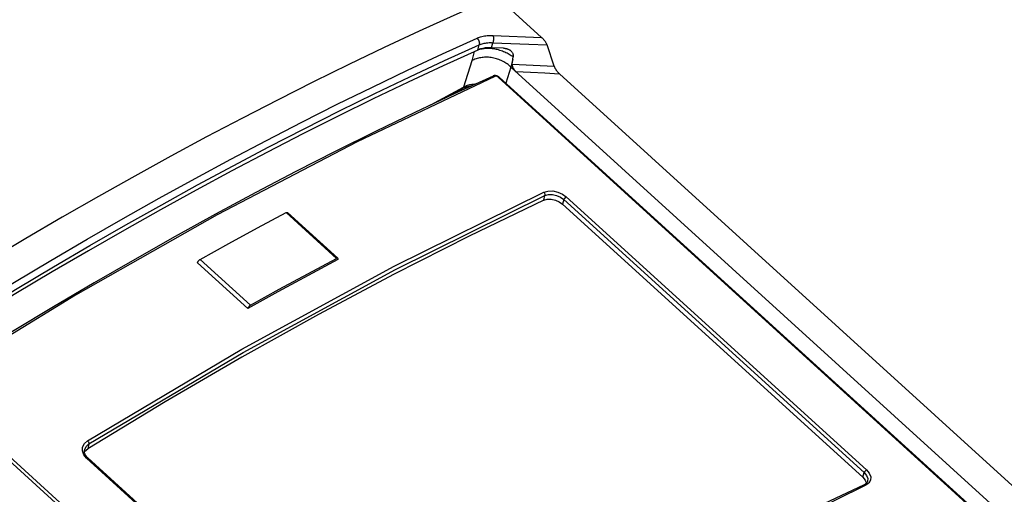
# Model space of a CAD drawing. Extents: x 0 to 594, y 0 to 420.
# Tile 77 of 103: x 506.19 to 514.06, y 138.7 to 142.5. Entities that reach past the tile are written whole.
import ezdxf

# ---------------------------------------------------------------- set-up
doc = ezdxf.new("R2010")
doc.units = 0
doc.header["$LTSCALE"] = 32.67
doc.layers.get('0').update_dxf_attribs({"linetype": 'CONTINUOUS'})
doc.layers.add('ROUNDS', color=7, linetype='CONTINUOUS')

msp = doc.modelspace()

# ---------------------------------------------------------------- linework, layer by layer
at = {"color": 7, "linetype": 'CONTINUOUS'}
for p, q in [((510.0637, 142.6281), (510.3629, 142.3558)), ((510.0588, 142.2699), (509.9623, 142.2736)), ((510.0588, 142.2699), (510.0612, 142.2697)), ((510.0612, 142.2697), (510.0618, 142.2697)), ((510.0618, 142.2697), (510.0626, 142.2697)), ((510.0852, 142.2657), (510.0876, 142.265)), ((510.4616, 142.1265), (510.4057, 142.2955)), ((510.1287, 142.1417), (510.1355, 142.1998)), ((510.11, 142.1261), (510.1178, 142.1188)), ((510.1178, 142.1188), (518.8206, 134.1975)), ((510.0236, 142.038), (518.5498, 134.2775)), ((510.5046, 142.066), (550.8503, 105.3432)), ((509.5843, 141.8676), (509.7275, 141.9457)), ((510.5305, 141.0231), (512.9282, 138.8407)), ((507.6147, 140.5552), (508.0166, 140.1894)), ((506.7391, 138.9949), (509.1369, 136.8125))]:
    msp.add_line(p, q, dxfattribs=at)
at = {"color": 9, "linetype": 'CONTINUOUS'}
for p, q in [((509.825, 142.2424), (509.8056, 142.1687)), ((509.8525, 142.2549), (509.8635, 142.2969)), ((509.8672, 142.2608), (509.8659, 142.2586)), ((509.9623, 142.2736), (509.9729, 142.314)), ((509.8056, 142.1687), (509.7382, 141.9593)), ((510.1333, 142.1804), (510.1172, 142.1193)), ((510.1178, 142.1188), (510.0763, 141.99)), ((518.5416, 134.2773), (510.0154, 142.0378)), ((509.4792, 141.8181), (509.7382, 141.9593)), ((510.3795, 141.054), (510.3896, 141.0921)), ((510.5596, 141.0822), (512.9574, 138.8997)), ((510.5402, 141.0598), (510.5305, 141.0231)), ((512.938, 138.8774), (510.5402, 141.0598)), ((505.4923, 139.5718), (514.0184, 131.8113)), ((514.002, 131.7906), (505.4759, 139.5511)), ((506.7478, 139.1065), (506.7377, 139.0685)), ((509.1257, 136.8106), (506.7279, 138.9931)), ((512.9282, 138.8407), (512.938, 138.8774))]:
    msp.add_line(p, q, dxfattribs=at)
at = {"color": 7, "linetype": 'CONTINUOUS'}
for points in [[(509.9383, 142.6542), (509.6616, 142.5317), (509.3835, 142.4051), (509.1041, 142.2744), (508.8232, 142.1396), (508.5411, 142.0008), (508.2577, 141.858), (507.9731, 141.7112), (507.6875, 141.5605), (507.4007, 141.4058), (507.113, 141.2472), (506.8243, 141.0848), (506.5347, 140.9186), (506.2442, 140.7486), (505.953, 140.5748), (505.661, 140.3972), (505.3684, 140.216), (505.0752, 140.0312), (504.7814, 139.8427)], [(510.3629, 142.3558), (510.3651, 142.3537), (510.3675, 142.3514), (510.3699, 142.349), (510.3724, 142.3463), (510.3749, 142.3435), (510.3775, 142.3405), (510.3801, 142.3374), (510.3827, 142.3341), (510.3853, 142.3308), (510.3878, 142.3274), (510.3902, 142.324), (510.3925, 142.3207), (510.3946, 142.3173), (510.3966, 142.3141), (510.3985, 142.311), (510.4002, 142.308), (510.4016, 142.3051), (510.4029, 142.3024), (510.4041, 142.2999), (510.405, 142.2976), (510.4057, 142.2955)], [(509.8525, 142.2549), (509.576, 142.129), (509.2981, 141.999), (509.0187, 141.8649), (508.7382, 141.7269), (508.4563, 141.5848), (508.1734, 141.4388), (507.8893, 141.2889), (507.6041, 141.1351), (507.318, 140.9774), (507.0309, 140.8159), (506.7429, 140.6506), (506.4541, 140.4816), (506.1645, 140.3088), (505.8742, 140.1323), (505.5832, 139.9521), (505.2917, 139.7684)], [(509.9426, 142.2737), (509.9323, 142.2733), (509.9223, 142.2725), (509.9124, 142.2714), (509.9028, 142.2699), (509.8933, 142.2681), (509.8842, 142.2659), (509.8755, 142.2635), (509.8674, 142.2609), (509.8598, 142.258), (509.8525, 142.2549)], [(509.9623, 142.2736), (509.9557, 142.2738), (509.9491, 142.2738), (509.9426, 142.2737)], [(510.0626, 142.2697), (510.0636, 142.2696), (510.0641, 142.2695), (510.0647, 142.2695), (510.0654, 142.2694), (510.066, 142.2694), (510.0668, 142.2693), (510.0676, 142.2692), (510.0685, 142.2691), (510.0694, 142.269), (510.0705, 142.2688), (510.0716, 142.2687), (510.0728, 142.2685), (510.0742, 142.2682), (510.0756, 142.268), (510.0772, 142.2677), (510.0789, 142.2673), (510.0808, 142.2668), (510.0829, 142.2663), (510.0852, 142.2657)], [(510.0876, 142.265), (510.0903, 142.2641), (510.0933, 142.263), (510.0965, 142.2616), (510.1, 142.26), (510.1038, 142.258), (510.1079, 142.2556), (510.112, 142.2528), (510.1158, 142.2498), (510.1193, 142.2465), (510.1225, 142.2431), (510.1254, 142.2395), (510.1279, 142.2356), (510.1302, 142.2316), (510.1321, 142.2275), (510.1336, 142.2231), (510.1347, 142.2187), (510.1355, 142.2141), (510.1359, 142.2094), (510.1359, 142.2046), (510.1355, 142.1998)], [(510.11, 142.1261), (510.1024, 142.1327), (510.0945, 142.139), (510.0862, 142.1451), (510.0777, 142.1509), (510.0689, 142.1564), (510.0598, 142.1616), (510.0505, 142.1665), (510.0409, 142.1711), (510.0312, 142.1753), (510.0213, 142.1792), (510.0112, 142.1827), (510.0011, 142.1859), (509.9908, 142.1887), (509.9804, 142.1911), (509.9699, 142.1931), (509.9595, 142.1948), (509.949, 142.1961), (509.9385, 142.197), (509.928, 142.1974), (509.9176, 142.1975), (509.9073, 142.1972), (509.8971, 142.1965), (509.887, 142.1954), (509.8771, 142.194), (509.8673, 142.1921), (509.8578, 142.1899), (509.8484, 142.1872), (509.8393, 142.1842), (509.8304, 142.1809), (509.8218, 142.1771), (509.8136, 142.1731), (509.8056, 142.1687)], [(510.1578, 142.0823), (510.1555, 142.0845), (510.1531, 142.0869), (510.1508, 142.0895), (510.1485, 142.0923), (510.1463, 142.0951), (510.1441, 142.0981), (510.1421, 142.1011), (510.1401, 142.1042), (510.1383, 142.1074), (510.1366, 142.1105), (510.1351, 142.1136), (510.1338, 142.1167), (510.1325, 142.1197), (510.1315, 142.1226), (510.1306, 142.1254), (510.1299, 142.1281), (510.1293, 142.1307), (510.1289, 142.1332), (510.1286, 142.1356), (510.1285, 142.1378), (510.1285, 142.1398), (510.1287, 142.1417)], [(510.4616, 142.1265), (510.4623, 142.1244), (510.4633, 142.1221), (510.4644, 142.1196), (510.4657, 142.1169), (510.4672, 142.114), (510.4689, 142.111), (510.4707, 142.1079), (510.4728, 142.1046), (510.4749, 142.1013), (510.4772, 142.0979), (510.4797, 142.0945), (510.4822, 142.0911), (510.4847, 142.0877), (510.4873, 142.0845), (510.4899, 142.0813), (510.4925, 142.0783), (510.4951, 142.0755), (510.4976, 142.0729), (510.5, 142.0704), (510.5023, 142.0681), (510.5046, 142.066)], [(509.9746, 142.0474), (509.6631, 141.9048), (509.3498, 141.7571), (509.0348, 141.6043), (508.7182, 141.4464), (508.4001, 141.2834), (508.0805, 141.1155), (507.7595, 140.9426), (507.4372, 140.7648), (507.1138, 140.5821), (506.7891, 140.3946), (506.4635, 140.2024), (506.1368, 140.0054), (505.8093, 139.8037), (505.481, 139.5974)], [(510.0236, 142.038), (510.0213, 142.04), (510.0185, 142.0421), (510.0155, 142.0439), (510.0124, 142.0456), (510.0092, 142.047), (510.0058, 142.0482), (510.0024, 142.0492), (509.999, 142.0499), (509.9955, 142.0504), (509.992, 142.0506), (509.9885, 142.0506), (509.985, 142.0503), (509.9816, 142.0497), (509.9783, 142.0488), (509.9753, 142.0477), (509.9746, 142.0474)], [(509.7275, 141.9457), (509.7342, 141.9492), (509.7427, 141.9531), (509.7516, 141.9566), (509.761, 141.9598), (509.7708, 141.9627), (509.7809, 141.9651), (509.7914, 141.9672), (509.8022, 141.9688), (509.8032, 141.9689)], [(510.3795, 141.054), (509.7851, 140.7676), (509.185, 140.4629), (508.5796, 140.1404)], [(510.3795, 141.054), (510.4072, 141.062), (510.4392, 141.0625), (510.4724, 141.0556), (510.5039, 141.0421), (510.5305, 141.0231)], [(508.7363, 140.5818), (508.4972, 140.4537), (508.2572, 140.3229), (508.0166, 140.1894)], [(508.5796, 140.1404), (507.9695, 139.8003), (507.3554, 139.4429), (506.7377, 139.0685)], [(506.7391, 138.9949), (506.7359, 138.998), (506.7317, 139.0024), (506.7279, 139.0069), (506.7245, 139.0115), (506.7214, 139.0163), (506.7188, 139.0212), (506.7166, 139.0262), (506.7147, 139.0313), (506.7134, 139.0365), (506.7125, 139.0417), (506.712, 139.0469), (506.7121, 139.0521), (506.7127, 139.0573), (506.7138, 139.0628)], [(506.7124, 139.0423), (506.7161, 139.0496), (506.7377, 139.0685)], [(512.9282, 138.8407), (512.9472, 138.8181), (512.9568, 138.7944), (512.9567, 138.7933)], [(512.966, 138.8095), (512.9654, 138.8075), (512.9639, 138.8036), (512.962, 138.8001), (512.9596, 138.7967), (512.9569, 138.7935), (512.9538, 138.7905), (512.9503, 138.7877), (512.9466, 138.7852), (512.9425, 138.7829), (512.9396, 138.7814)], [(512.9396, 138.7814), (512.6159, 138.6273), (512.2904, 138.4677), (511.9633, 138.3027), (511.6345, 138.1324), (511.3042, 137.9568), (510.9725, 137.776), (510.6395, 137.5899), (510.3052, 137.3987), (509.9697, 137.2025), (509.6332, 137.0011), (509.2958, 136.7948)]]:
    msp.add_lwpolyline(points, dxfattribs=at)
at = {"color": 9, "linetype": 'CONTINUOUS'}
for points in [[(505.2797, 139.8601), (505.5717, 140.0441), (505.8631, 140.2245), (506.1538, 140.4012), (506.4438, 140.5742), (506.733, 140.7435), (507.0214, 140.909), (507.3089, 141.0707), (507.5954, 141.2286), (507.881, 141.3826), (508.1655, 141.5328), (508.4488, 141.679), (508.7311, 141.8213), (509.0121, 141.9596), (509.2918, 142.0938), (509.5701, 142.2241), (509.8471, 142.3503)], [(509.8471, 142.3503), (509.8562, 142.3541), (509.8656, 142.3576), (509.8753, 142.3607), (509.8854, 142.3635), (509.8957, 142.3658), (509.9063, 142.3678), (509.9172, 142.3695), (509.9283, 142.3708), (509.9396, 142.3716), (509.9512, 142.3721), (509.9628, 142.3723), (509.9746, 142.372)], [(509.8471, 142.3503), (509.8491, 142.3484), (509.851, 142.3464), (509.8528, 142.3442), (509.8545, 142.3419), (509.8562, 142.3394), (509.8577, 142.3369), (509.8591, 142.3343), (509.8604, 142.3316), (509.8615, 142.3288), (509.8625, 142.326), (509.8634, 142.3232), (509.8641, 142.3204), (509.8647, 142.3176), (509.8651, 142.3148), (509.8653, 142.312), (509.8654, 142.3093), (509.8653, 142.3066), (509.8651, 142.304), (509.8647, 142.3016), (509.8642, 142.2992), (509.8635, 142.2969)], [(509.9746, 142.372), (509.9753, 142.3699), (509.9759, 142.3677), (509.9765, 142.3653), (509.9769, 142.3628), (509.9773, 142.3602), (509.9777, 142.3575), (509.9779, 142.3547), (509.9781, 142.3519), (509.9782, 142.349), (509.9782, 142.346), (509.9782, 142.3431), (509.978, 142.3401), (509.9778, 142.3372), (509.9776, 142.3343), (509.9772, 142.3314), (509.9768, 142.3286), (509.9763, 142.3259), (509.9757, 142.3233), (509.9751, 142.3208), (509.9744, 142.3184), (509.9737, 142.3161), (509.9729, 142.314)], [(509.9746, 142.372), (510.1042, 142.367), (510.2337, 142.3616), (510.3629, 142.3558)], [(505.3025, 139.8103), (505.5941, 139.994), (505.885, 140.1741), (506.1753, 140.3506), (506.4649, 140.5233), (506.7537, 140.6924), (507.0417, 140.8577), (507.3288, 141.0191), (507.6149, 141.1768), (507.9001, 141.3306), (508.1842, 141.4806), (508.4672, 141.6266), (508.749, 141.7686), (509.0296, 141.9067), (509.3089, 142.0409), (509.5869, 142.1709), (509.8635, 142.2969)], [(509.8659, 142.2586), (509.8572, 142.2561), (509.8485, 142.2531)], [(509.8635, 142.2969), (509.8712, 142.3001), (509.8793, 142.3029), (509.8876, 142.3055), (509.8962, 142.3077), (509.9051, 142.3096), (509.9142, 142.3112), (509.9236, 142.3125), (509.9331, 142.3134), (509.9428, 142.3141), (509.9527, 142.3144), (509.9627, 142.3143), (509.9729, 142.314)], [(510.1355, 142.1998), (510.1283, 142.2049), (510.1207, 142.21), (510.1128, 142.215), (510.1045, 142.2199), (510.096, 142.2247), (510.0872, 142.2293), (510.0781, 142.2337), (510.0688, 142.238), (510.0592, 142.242), (510.0495, 142.2458), (510.0395, 142.2493), (510.0294, 142.2526), (510.0192, 142.2556), (510.0088, 142.2582), (509.9984, 142.2605), (509.9879, 142.2625), (509.9773, 142.2642), (509.9668, 142.2655), (509.9562, 142.2665), (509.9457, 142.267), (509.9352, 142.2673), (509.9249, 142.2671), (509.9146, 142.2666), (509.9045, 142.2657), (509.8945, 142.2645), (509.8848, 142.2629), (509.8752, 142.2609), (509.8659, 142.2586)], [(509.9729, 142.314), (510.1174, 142.3083), (510.2617, 142.3021), (510.4057, 142.2955)], [(510.1287, 142.1417), (510.2398, 142.1369), (510.3507, 142.1318), (510.4616, 142.1265)], [(509.988, 142.0437), (508.8902, 141.5223), (507.7728, 140.9389), (506.6395, 140.2952), (505.4937, 139.5934)], [(509.988, 142.0437), (509.9805, 142.0479), (509.9746, 142.0474)], [(510.0154, 142.0378), (510.0069, 142.043), (509.997, 142.0452), (509.988, 142.0437)], [(510.0154, 142.0378), (510.0213, 142.039), (510.0236, 142.038)], [(510.1578, 142.0823), (510.2736, 142.0772), (510.3891, 142.0717), (510.5046, 142.066)], [(509.7382, 141.9593), (509.7372, 141.9569), (509.7361, 141.9546), (509.7348, 141.9525), (509.7334, 141.9506), (509.7318, 141.9489), (509.73, 141.9474), (509.7282, 141.9461), (509.7275, 141.9457)], [(509.7382, 141.9593), (509.746, 141.9633), (509.7542, 141.967), (509.7627, 141.9704), (509.7715, 141.9734), (509.7805, 141.9761), (509.7898, 141.9784), (509.7993, 141.9804), (509.809, 141.9821), (509.8189, 141.9834), (509.8289, 141.9843), (509.8379, 141.9848)], [(506.7367, 139.1317), (507.9694, 139.8639), (509.1857, 140.527), (510.3811, 141.1187)], [(506.7478, 139.1065), (507.9796, 139.8382), (509.195, 140.5008), (510.3896, 141.0921)], [(510.3811, 141.1187), (510.4133, 141.128), (510.4514, 141.1287), (510.4913, 141.1205), (510.5287, 141.1043), (510.5596, 141.0822)], [(510.3896, 141.0921), (510.3902, 141.1011), (510.3871, 141.1109), (510.3811, 141.1187)], [(510.3896, 141.0921), (510.4171, 141.0996), (510.4491, 141.0998), (510.4825, 141.0926), (510.5139, 141.0788), (510.5402, 141.0598)], [(510.5596, 141.0822), (510.5534, 141.0782), (510.5474, 141.0723), (510.5428, 141.066), (510.5402, 141.0598)], [(506.7279, 138.9931), (506.7059, 139.0202), (506.6951, 139.0509), (506.697, 139.0819), (506.7115, 139.1098), (506.7367, 139.1317)], [(506.7138, 139.0628), (506.7262, 139.0874), (506.7478, 139.1065)], [(506.7367, 139.1317), (506.7432, 139.1236), (506.7472, 139.1145), (506.7478, 139.1065)], [(506.7391, 138.9949), (506.7379, 138.9956), (506.7336, 138.9956), (506.7279, 138.9931)], [(512.938, 138.8774), (512.9408, 138.8838), (512.9456, 138.8904), (512.9514, 138.8959), (512.9574, 138.8997)], [(512.938, 138.8774), (512.957, 138.855), (512.9666, 138.8314), (512.966, 138.8094)], [(512.9574, 138.8997), (512.9797, 138.8734), (512.9911, 138.8451), (512.9901, 138.8179), (512.9769, 138.7947), (512.953, 138.7778)], [(512.953, 138.7778), (511.7576, 138.1861), (510.5413, 137.523), (509.3086, 136.7908)], [(512.953, 138.7778), (512.9455, 138.782), (512.9396, 138.7814)]]:
    msp.add_lwpolyline(points, dxfattribs=at)
at = {"layer": 'ROUNDS', "color": 9, "linetype": 'CONTINUOUS'}
for p, q in [((508.3214, 140.9554), (508.7233, 140.5897)), ((507.6148, 140.5555), (508.0167, 140.1897)), ((507.6371, 140.5823), (508.0389, 140.2166))]:
    msp.add_line(p, q, dxfattribs=at)
at = {"layer": 'ROUNDS', "color": 7, "linetype": 'CONTINUOUS'}
for p, q in [((508.3334, 140.9565), (508.7352, 140.5908)), ((507.6147, 140.5552), (507.6148, 140.5555)), ((508.7364, 140.5821), (508.7363, 140.5818)), ((508.0166, 140.1894), (508.0167, 140.1897))]:
    msp.add_line(p, q, dxfattribs=at)
for points in [[(507.6371, 140.5823), (507.8658, 140.7092), (508.094, 140.8335), (508.3214, 140.9554)], [(508.3214, 140.9554), (508.3231, 140.9563), (508.3248, 140.957), (508.3264, 140.9574), (508.3279, 140.9578), (508.3292, 140.9579), (508.3305, 140.9578), (508.3316, 140.9576), (508.3326, 140.9571), (508.3334, 140.9565)], [(508.7352, 140.5908), (508.7345, 140.5914), (508.7335, 140.5918), (508.7323, 140.592), (508.7311, 140.5921), (508.7297, 140.592), (508.7282, 140.5917), (508.7267, 140.5912), (508.725, 140.5905), (508.7233, 140.5897)], [(507.6148, 140.5555), (507.6154, 140.5572), (507.616, 140.559), (507.6169, 140.5608), (507.6179, 140.5627), (507.619, 140.5646), (507.6203, 140.5666), (507.6217, 140.5685), (507.6232, 140.5704), (507.6248, 140.5722), (507.6264, 140.574), (507.6282, 140.5756), (507.6299, 140.5772), (507.6317, 140.5787), (507.6335, 140.5801), (507.6353, 140.5813), (507.6371, 140.5823)], [(508.0389, 140.2166), (508.2677, 140.3434), (508.4958, 140.4678), (508.7233, 140.5897)], [(508.7364, 140.5821), (508.7368, 140.5837), (508.737, 140.5852), (508.737, 140.5866), (508.7368, 140.5879), (508.7365, 140.589), (508.736, 140.59), (508.7352, 140.5908)], [(508.0389, 140.2166), (508.0372, 140.2155), (508.0354, 140.2143), (508.0336, 140.2129), (508.0318, 140.2115), (508.03, 140.2099), (508.0283, 140.2082), (508.0266, 140.2064), (508.025, 140.2046), (508.0236, 140.2027), (508.0222, 140.2008), (508.0209, 140.1989), (508.0198, 140.1969), (508.0188, 140.1951), (508.0179, 140.1932), (508.0172, 140.1914), (508.0167, 140.1897)]]:
    msp.add_lwpolyline(points, dxfattribs=at)

doc.saveas('drawing.dxf')
